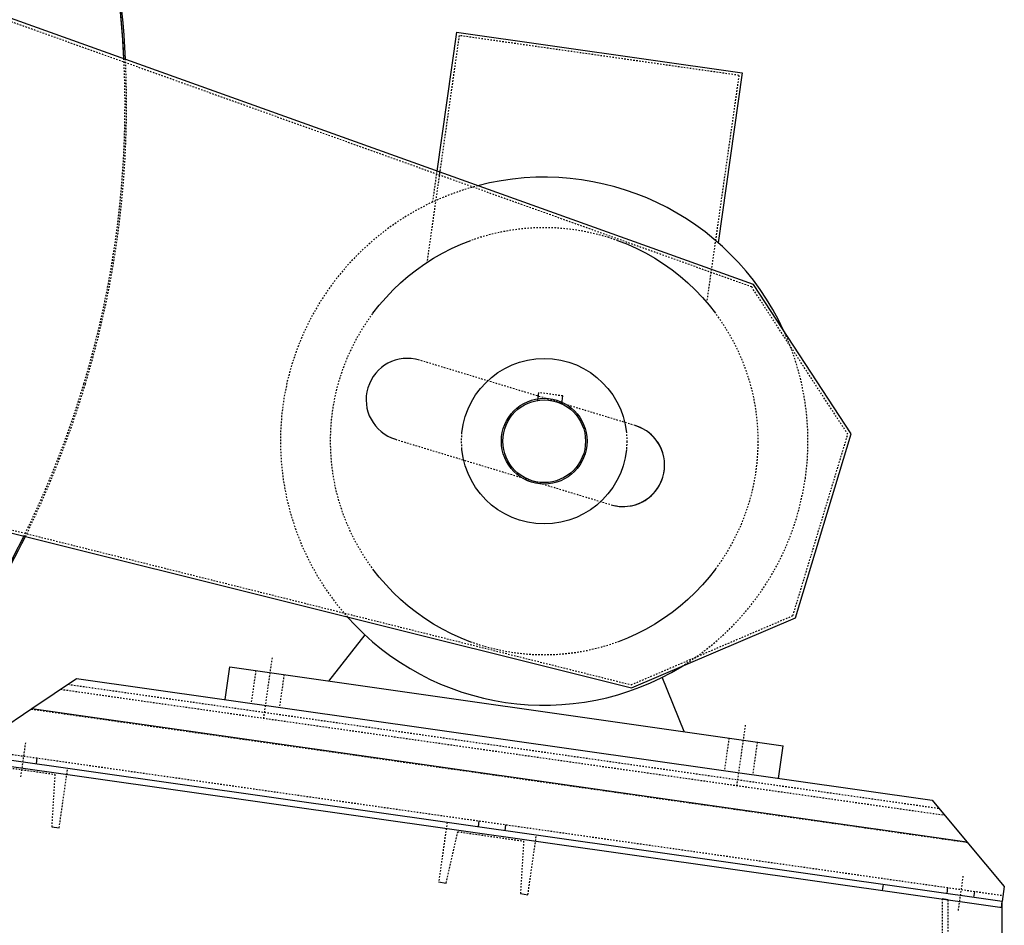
# Model space of a CAD drawing. Header units: centimetres. Extents: x 657501712 to 657529232, y 555122765 to 555182979.
# Tile 30 of 77: x 657503128 to 657503193, y 555124382 to 555124442. Entities that reach past the tile are written whole.
import ezdxf

# ---------------------------------------------------------------- set-up
doc = ezdxf.new("R2010")
doc.units = ezdxf.units.CM
doc.header["$LTSCALE"] = 0.1
doc.linetypes.add('ZKZOK_PW_06_00_300$0$AM_DIN_F_W050', pattern=[6.25, 4.75, -1.5])
doc.linetypes.add('ZKZOK_PW_06_00_300$0$AM_DIN_G_W050', pattern=[13.75, 9.75, -1.5, 1, -1.5])
doc.layers.add('xrefs', color=7, linetype='Continuous')
for name, color, linetype, lineweight in [('ZKZOK_PW_06_00_300$0$AM_7', 4, 'ZKZOK_PW_06_00_300$0$AM_DIN_G_W050', 25), ('ZKZOK_PW_06_00_300$0$AM_HID', 7, 'ZKZOK_PW_06_00_300$0$AM_DIN_F_W050', 25), ('ZKZOK_PW_06_00_300$0$AM_VIS', 7, 'Continuous', 25)]:
    doc.layers.add(name, color=color, linetype=linetype, lineweight=lineweight)

# ---------------------------------------------------------------- blocks, each defined once
blk = doc.blocks.new('ZKZOK_PW_06_00_300$0$A$C1CB93CB6')
at = {"layer": 'ZKZOK_PW_06_00_300$0$AM_7', "color": 254}
for p, q in [((1321.228970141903, 542.0180838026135), (1315.314750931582, 500.4365733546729)), ((1636.060406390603, 497.2389954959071), (1630.146187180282, 455.6574850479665)), ((1154.148193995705, 462.7557475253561), (1157.527747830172, 486.5166106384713)), ((1777.870850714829, 374.0424593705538), (1781.250404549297, 397.803322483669))]:
    blk.add_line(p, q, dxfattribs=at)
at = {"layer": 'ZKZOK_PW_06_00_300$0$AM_HID', "color": 254}
for p, q in [((1640.33673976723, 788.5069538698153), (655.125174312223, 1141.026293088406)), ((1445.709203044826, 955.6104817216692), (1424.254638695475, 804.7683908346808)), ((1631.835964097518, 929.1373100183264), (1445.709203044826, 955.6104817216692)), ((1631.835964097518, 929.1373100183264), (1610.381399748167, 778.295219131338)), ((1430.88327207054, 865.5758406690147), (1427.946022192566, 844.9247146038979)), ((1704.304851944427, 690.5482985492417), (1640.33673976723, 788.5069538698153)), ((545.0116732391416, 777.574245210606), (1560.211580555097, 524.0375389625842)), ((1562.873843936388, 696.3376432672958), (1419.317609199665, 739.8302572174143)), ((1498.086204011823, 713.1295833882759), (1498.816941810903, 718.2672322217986)), ((1514.657517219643, 716.0141963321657), (1498.816941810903, 718.2672322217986)), ((1513.926779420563, 710.8765474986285), (1514.657517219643, 716.0141963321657)), ((1667.789969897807, 570.0234897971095), (1704.304851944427, 690.5482985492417)), ((1403.370317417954, 687.1929711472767), (1546.926552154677, 643.7003571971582)), ((1560.211580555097, 524.0375389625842), (1667.789969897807, 570.0234897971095)), ((1310.415481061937, 533.4554642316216), (1307.317556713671, 511.6746730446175)), ((1329.226164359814, 530.7799841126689), (1326.128240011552, 508.9991929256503)), ((1185.486410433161, 524.3224942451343), (1764.941676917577, 441.9054432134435)), ((1185.488939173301, 524.3241948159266), (1764.939722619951, 441.9077814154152)), ((1180.605259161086, 521.0399334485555), (1768.713999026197, 437.3920820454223)), ((1161.043245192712, 507.884532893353), (1783.832198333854, 419.3040472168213)), ((1625.246917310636, 488.6763759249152), (1622.148992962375, 466.8955847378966)), ((1644.057600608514, 486.0008958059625), (1640.959676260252, 464.2201046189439)), ((1128.398593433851, 480.559063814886), (1807.563264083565, 383.9601500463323)), ((1164.466665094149, 471.3887744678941), (1165.029924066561, 475.3489183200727)), ((1132.9041768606, 470.7141784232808), (1176.768720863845, 464.4752389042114)), ((1179.624830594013, 428.8302263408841), (1185.257420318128, 468.4316648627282)), ((1176.768720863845, 464.4752389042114), (1174.635049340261, 429.5399326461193)), ((1437.716590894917, 432.523905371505), (1432.084001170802, 392.9224668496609)), ((1458.50734611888, 429.5667957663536), (1459.070605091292, 433.5269396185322)), ((1174.635049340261, 429.5399326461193), (1179.624830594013, 428.8302263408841)), ((1437.073782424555, 392.2127605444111), (1444.765505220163, 426.3575343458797)), ((1444.765505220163, 426.3575343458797), (1488.630049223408, 420.1185948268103)), ((1476.327993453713, 427.032130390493), (1476.891252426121, 430.9922742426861)), ((1488.630049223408, 420.1185948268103), (1486.496377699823, 385.1832885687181)), ((1491.486158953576, 384.473582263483), (1497.118748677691, 424.0750207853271)), ((1432.084001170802, 392.9224668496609), (1437.073782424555, 392.2127605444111)), ((1727.797128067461, 391.2651856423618), (1727.233869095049, 387.3050417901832)), ((1770.368674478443, 385.2101516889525), (1770.931933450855, 389.1702955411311)), ((1788.189321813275, 382.6754863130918), (1788.752580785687, 386.635630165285)), ((1486.496377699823, 385.1832885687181), (1491.486158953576, 384.473582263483)), ((1767.00000511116, 381.7291402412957), (1767.00000511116, 250.0000061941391)), ((1771.00000511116, 381.1602124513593), (1767.00000511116, 381.7291402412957)), ((1771.00000511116, 254.0000061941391), (1771.00000511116, 381.1602124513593)), ((1806.436746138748, 376.0398623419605), (1807.00000511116, 380.0000061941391))]:
    blk.add_line(p, q, dxfattribs=at)
for radius in [142.155, 55.00000000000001, 28.5, 27.49999999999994]:
    blk.add_circle((1502.301565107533, 685.954581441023), radius, dxfattribs=at)
for centre, radius, start, end in [((583.2472088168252, 909.3608745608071), 640.2109695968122, 343.1852976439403, 2.74832129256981), ((583.2472088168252, 909.3608745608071), 640.2109695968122, 343.1852976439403, 2.74832129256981), ((583.2472088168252, 909.3608745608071), 641.2109695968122, 343.1852976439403, 2.711430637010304), ((1502.301565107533, 685.954581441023), 175.5, 104.5656317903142, 221.7243520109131), ((1502.301565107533, 685.954581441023), 175.5, 351.9050053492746, 24.8114521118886), ((1411.343963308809, 713.5116141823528), 27.5, 73.14499190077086, 253.1449919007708), ((560.1486583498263, 916.3412060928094), 664.341200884, 333.7858734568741, 343.1852976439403), ((560.1486583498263, 916.3412060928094), 664.341200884, 333.7858734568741, 343.1852976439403), ((560.1486583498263, 916.3412060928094), 665.341200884, 333.8044787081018, 343.1852976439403), ((1554.900198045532, 670.0190002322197), 27.5, 253.1449919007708, 73.14499190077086), ((1502.301565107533, 685.954581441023), 175.5, 301.47853168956, 351.9050053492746)]:
    blk.add_arc(centre, radius, start, end, dxfattribs=at)
at = {"layer": 'ZKZOK_PW_06_00_300$0$AM_VIS', "color": 254}
for p, q in [((1641.643657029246, 790.1634985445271), (655.4527953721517, 1143.033240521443)), ((1444.010760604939, 957.8721831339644), (1430.88327207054, 865.5758406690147)), ((1444.010760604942, 957.8721831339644), (1634.097665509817, 930.8357524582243)), ((1634.097665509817, 930.8357524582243), (1618.032927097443, 817.8882839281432)), ((1706.489347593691, 690.8609486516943), (1641.643657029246, 790.1634985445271)), ((544.1703716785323, 775.7229253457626), (1560.379383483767, 521.9342046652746)), ((1669.433640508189, 568.5510366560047), (1706.489347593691, 690.8609486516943)), ((1560.379383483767, 521.9342046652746), (1669.433640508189, 568.5510366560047)), ((1359.12693936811, 526.5271386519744), (1383.118623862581, 557.1303736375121)), ((1289.991927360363, 514.1389310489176), (1293.089851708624, 535.9197222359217)), ((1293.089851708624, 535.9197222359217), (1661.383229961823, 483.5366378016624)), ((1161.477103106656, 508.1763011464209), (1191.231214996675, 528.1858595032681)), ((1191.231214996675, 528.1858595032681), (1760.50189374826, 447.2173822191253)), ((1595.34614230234, 492.9292213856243), (1580.838805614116, 529.0082471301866)), ((892.7169655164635, 506.0000061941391), (1807.00000511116, 375.9597489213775)), ((1807.00000511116, 380.0000061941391), (893.0000051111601, 510.0000061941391)), ((1129.243481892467, 486.4992795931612), (1161.477103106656, 508.1763011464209)), ((1161.477103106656, 508.1763011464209), (1783.49689796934, 419.7052143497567)), ((1658.285305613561, 461.7558466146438), (1661.383229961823, 483.5366378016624)), ((1760.50189374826, 447.2173822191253), (1783.49689796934, 419.7052143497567)), ((1783.49689796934, 419.7052143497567), (1808.408152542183, 389.9003658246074)), ((1808.408152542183, 389.9003658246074), (1807.000005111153, 380.0000061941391)), ((1807.00000511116, 375.9597489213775), (1807.00000511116, 380.0000061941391)), ((1807.00000511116, 254.0000061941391), (1807.00000511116, 375.9597489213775))]:
    blk.add_line(p, q, dxfattribs=at)
for centre, radius, start, end in [((583.2472088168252, 909.3608745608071), 640.2109695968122, 2.74832129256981, 17.62077839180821), ((583.2472088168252, 909.3608745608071), 640.2109695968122, 2.74832129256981, 14.33691842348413), ((583.2472088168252, 909.3608745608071), 641.2109695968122, 2.711430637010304, 14.33691842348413), ((1502.301565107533, 685.954581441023), 175.5, 24.8114521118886, 104.5656317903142), ((560.1486583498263, 916.3412060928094), 664.341200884, 319.5611468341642, 333.7858734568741), ((560.1486583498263, 916.3412060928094), 664.341200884, 319.5611468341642, 333.7858734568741), ((560.1486583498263, 916.3412060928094), 665.341200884, 319.6156622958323, 333.8044787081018), ((1502.301565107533, 685.954581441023), 175.5, 221.7243520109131, 301.47853168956)]:
    blk.add_arc(centre, radius, start, end, dxfattribs=at)
blk = doc.blocks.new('wer')
at = {"layer": 'ZKZOK_PW_06_00_300$0$AM_7', "color": 251}
for p, q in [((-45878.6517868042, 6031.888314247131), (-45884.56600570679, 5990.306802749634)), ((-45878.6517868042, 6031.888314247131), (-45884.56600570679, 5990.306802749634)), ((-45878.65178489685, 6031.888314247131), (-45884.56600570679, 5990.306802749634)), ((-45878.65178489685, 6031.888314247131), (-45884.56600570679, 5990.306802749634)), ((-45563.82035064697, 5987.109225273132), (-45569.73456954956, 5945.527715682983)), ((-45563.82035064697, 5987.109225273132), (-45569.73456954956, 5945.527715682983)), ((-45563.82035064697, 5987.109225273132), (-45569.73456954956, 5945.527716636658)), ((-45563.82035064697, 5987.109225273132), (-45569.73456954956, 5945.527716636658)), ((-46045.73256206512, 5952.625977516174), (-46042.35300827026, 5976.386839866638)), ((-46045.73256206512, 5952.625977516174), (-46042.35300827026, 5976.386839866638)), ((-46045.73256111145, 5952.625977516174), (-46042.35300731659, 5976.386839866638)), ((-46045.73256111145, 5952.625977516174), (-46042.35300731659, 5976.386839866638)), ((-45422.00990581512, 5863.912689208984), (-45418.63035202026, 5887.673551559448)), ((-45422.00990581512, 5863.912689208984), (-45418.63035202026, 5887.673551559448)), ((-45422.00990486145, 5863.912689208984), (-45418.63035106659, 5887.673551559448)), ((-45422.00990486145, 5863.912689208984), (-45418.63035106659, 5887.673551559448))]:
    blk.add_line(p, q, dxfattribs=at)
at = {"layer": 'ZKZOK_PW_06_00_300$0$AM_HID', "color": 251}
for p, q in [((-45559.54401683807, 6278.37718296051), (-46544.75558280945, 6630.896522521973)), ((-45559.54401683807, 6278.37718296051), (-46544.75558280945, 6630.896522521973)), ((-45559.5440158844, 6278.37718296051), (-46544.75558280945, 6630.896522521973)), ((-45559.5440158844, 6278.37718296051), (-46544.75558280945, 6630.896522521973)), ((-45754.17155265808, 6445.480710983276), (-45775.6261177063, 6294.638620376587)), ((-45754.17155265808, 6445.480710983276), (-45775.6261177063, 6294.638620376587)), ((-45754.17155265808, 6445.480710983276), (-45775.62611579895, 6294.638620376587)), ((-45754.17155265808, 6445.480710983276), (-45775.62611579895, 6294.638620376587)), ((-45568.04479217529, 6419.007539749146), (-45754.17155265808, 6445.480710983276)), ((-45568.04479217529, 6419.007539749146), (-45754.17155265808, 6445.480710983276)), ((-45568.04479217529, 6419.007539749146), (-45754.17155265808, 6445.480710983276)), ((-45568.04479217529, 6419.007539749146), (-45754.17155265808, 6445.480710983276)), ((-45568.04479217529, 6419.007539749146), (-45589.49935626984, 6268.165448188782)), ((-45568.04479217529, 6419.007539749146), (-45589.49935626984, 6268.165448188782)), ((-45568.04479217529, 6419.007539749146), (-45589.49935531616, 6268.165448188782)), ((-45568.04479217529, 6419.007539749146), (-45589.49935531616, 6268.165448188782)), ((-45768.99748420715, 6355.446070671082), (-45771.93473434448, 6334.794942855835)), ((-45768.99748420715, 6355.446070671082), (-45771.93473434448, 6334.794942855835)), ((-45768.99748420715, 6355.446070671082), (-45771.93473434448, 6334.794943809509)), ((-45768.99748420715, 6355.446070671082), (-45771.93473434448, 6334.794943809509)), ((-45495.57590484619, 6180.418529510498), (-45559.54401683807, 6278.37718296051)), ((-45495.57590484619, 6180.418529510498), (-45559.54401683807, 6278.37718296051)), ((-45495.57590484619, 6180.418530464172), (-45559.5440158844, 6278.37718296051)), ((-45495.57590484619, 6180.418530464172), (-45559.5440158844, 6278.37718296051)), ((-46654.86908531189, 6267.444474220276), (-45639.66917610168, 6013.907768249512)), ((-46654.86908531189, 6267.444474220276), (-45639.66917610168, 6013.907768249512)), ((-46654.86908531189, 6267.444474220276), (-45639.66917610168, 6013.907768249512)), ((-46654.86908531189, 6267.444474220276), (-45639.66917610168, 6013.907768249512)), ((-45637.00691223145, 6186.207872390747), (-45780.56314659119, 6229.700486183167)), ((-45637.00691223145, 6186.207872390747), (-45780.56314659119, 6229.700486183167)), ((-45637.00691223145, 6186.207872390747), (-45780.56314659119, 6229.700486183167)), ((-45637.00691223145, 6186.207872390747), (-45780.56314659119, 6229.700486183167)), ((-45701.79455375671, 6202.999813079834), (-45701.06381416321, 6208.137461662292)), ((-45701.79455375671, 6202.999813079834), (-45701.06381416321, 6208.137461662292)), ((-45701.79455375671, 6202.999813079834), (-45701.06381416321, 6208.137461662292)), ((-45701.79455375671, 6202.999813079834), (-45701.06381416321, 6208.137461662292)), ((-45685.22323989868, 6205.884425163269), (-45701.06381416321, 6208.137461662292)), ((-45685.22323989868, 6205.884425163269), (-45701.06381416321, 6208.137461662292)), ((-45685.22323989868, 6205.884427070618), (-45701.06381416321, 6208.137461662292)), ((-45685.22323989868, 6205.884427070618), (-45701.06381416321, 6208.137461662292)), ((-45685.95397663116, 6200.746776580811), (-45685.22323989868, 6205.884425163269)), ((-45685.95397663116, 6200.746776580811), (-45685.22323989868, 6205.884425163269)), ((-45685.95397567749, 6200.746776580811), (-45685.22323989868, 6205.884427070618)), ((-45685.95397567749, 6200.746776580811), (-45685.22323989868, 6205.884427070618)), ((-45532.0907869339, 6059.893719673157), (-45495.57590484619, 6180.418529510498)), ((-45532.0907869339, 6059.893719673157), (-45495.57590484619, 6180.418529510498)), ((-45532.0907869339, 6059.893719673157), (-45495.57590484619, 6180.418530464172)), ((-45532.0907869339, 6059.893719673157), (-45495.57590484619, 6180.418530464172)), ((-45796.51043891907, 6177.063199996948), (-45652.95420455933, 6133.570587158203)), ((-45796.51043891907, 6177.063199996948), (-45652.95420455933, 6133.570587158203)), ((-45796.51043796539, 6177.063199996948), (-45652.95420360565, 6133.570587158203)), ((-45796.51043796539, 6177.063199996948), (-45652.95420360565, 6133.570587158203)), ((-45639.66917610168, 6013.907768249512), (-45532.0907869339, 6059.893719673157)), ((-45639.66917610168, 6013.907768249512), (-45532.0907869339, 6059.893719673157)), ((-45639.66917610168, 6013.907768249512), (-45532.0907869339, 6059.893719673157)), ((-45639.66917610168, 6013.907768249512), (-45532.0907869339, 6059.893719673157)), ((-45889.46527481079, 6023.325693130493), (-45892.56319999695, 6001.544901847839)), ((-45889.46527481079, 6023.325693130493), (-45892.56319999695, 6001.544901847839)), ((-45889.46527481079, 6023.325693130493), (-45892.56319904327, 6001.544903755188)), ((-45889.46527481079, 6023.325693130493), (-45892.56319904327, 6001.544903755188)), ((-45870.65459156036, 6020.650214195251), (-45873.7525177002, 5998.869421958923)), ((-45870.65459156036, 6020.650214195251), (-45873.7525177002, 5998.869421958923)), ((-45870.65459060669, 6020.650214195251), (-45873.7525177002, 5998.869421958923)), ((-45870.65459060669, 6020.650214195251), (-45873.7525177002, 5998.869421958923)), ((-46014.39434623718, 6014.192724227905), (-45434.93907928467, 5931.775673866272)), ((-46014.39434623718, 6014.192724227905), (-45434.93907928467, 5931.775673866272)), ((-46014.39434432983, 6014.192724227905), (-45434.93907833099, 5931.775673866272)), ((-46014.39434432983, 6014.192724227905), (-45434.93907833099, 5931.775673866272)), ((-46014.3918170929, 6014.194423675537), (-45434.94103431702, 5931.778011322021)), ((-46014.3918170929, 6014.194423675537), (-45434.94103431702, 5931.778011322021)), ((-46014.3918170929, 6014.194423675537), (-45434.94103431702, 5931.778011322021)), ((-46014.3918170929, 6014.194423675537), (-45434.94103431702, 5931.778011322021)), ((-46019.27549648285, 6010.91016292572), (-45431.16675758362, 5927.262311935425)), ((-46019.27549648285, 6010.91016292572), (-45431.16675758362, 5927.262311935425)), ((-46019.27549552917, 6010.91016292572), (-45431.16675662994, 5927.262311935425)), ((-46019.27549552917, 6010.91016292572), (-45431.16675662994, 5927.262311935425)), ((-46038.8375120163, 5997.754761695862), (-45416.04855728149, 5909.174277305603)), ((-46038.8375120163, 5997.754761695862), (-45416.04855728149, 5909.174277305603)), ((-46038.8375120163, 5997.754761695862), (-45416.04855537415, 5909.174277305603)), ((-46038.8375120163, 5997.754761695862), (-45416.04855537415, 5909.174277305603)), ((-45574.63383960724, 5978.546605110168), (-45577.73176383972, 5956.765814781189)), ((-45574.63383960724, 5978.546605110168), (-45577.73176383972, 5956.765814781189)), ((-45574.63383960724, 5978.546605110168), (-45577.73176193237, 5956.765814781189)), ((-45574.63383960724, 5978.546605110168), (-45577.73176193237, 5956.765814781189)), ((-45555.82315444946, 5975.871126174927), (-45558.92107963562, 5954.090334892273)), ((-45555.82315444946, 5975.871126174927), (-45558.92107963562, 5954.090334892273)), ((-45555.82315444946, 5975.871125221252), (-45558.92107963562, 5954.090334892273)), ((-45555.82315444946, 5975.871125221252), (-45558.92107963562, 5954.090334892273)), ((-46071.48216247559, 5970.429293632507), (-45392.31749248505, 5873.83037853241)), ((-46071.48216247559, 5970.429293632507), (-45392.31749248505, 5873.83037853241)), ((-46071.48216152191, 5970.429293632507), (-45392.31749153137, 5873.83037853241)), ((-46071.48216152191, 5970.429293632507), (-45392.31749153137, 5873.83037853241)), ((-46035.41409111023, 5961.259004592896), (-46034.85083198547, 5965.21914768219)), ((-46035.41409111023, 5961.259004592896), (-46034.85083198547, 5965.21914768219)), ((-46035.41409111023, 5961.259004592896), (-46034.85083198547, 5965.21914768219)), ((-46035.41409111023, 5961.259004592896), (-46034.85083198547, 5965.21914768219)), ((-46066.97657966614, 5960.584407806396), (-46023.11203575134, 5954.345467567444)), ((-46066.97657966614, 5960.584407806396), (-46023.11203575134, 5954.345467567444)), ((-46066.97657871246, 5960.584407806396), (-46023.11203575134, 5954.345467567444)), ((-46066.97657871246, 5960.584407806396), (-46023.11203575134, 5954.345467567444)), ((-46020.25592517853, 5918.700456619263), (-46014.62333583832, 5958.301894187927)), ((-46020.25592517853, 5918.700456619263), (-46014.62333583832, 5958.301894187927)), ((-46020.25592422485, 5918.700457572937), (-46014.62333488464, 5958.301896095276)), ((-46020.25592422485, 5918.700457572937), (-46014.62333488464, 5958.301896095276)), ((-46023.11203575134, 5954.345467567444), (-46025.2457075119, 5919.410161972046)), ((-46023.11203575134, 5954.345467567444), (-46025.2457075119, 5919.410161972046)), ((-46023.11203575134, 5954.345467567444), (-46025.2457075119, 5919.410161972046)), ((-46023.11203575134, 5954.345467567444), (-46025.2457075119, 5919.410161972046)), ((-45762.16416549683, 5922.394134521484), (-45767.79675483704, 5882.79269695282)), ((-45762.16416549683, 5922.394134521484), (-45767.79675483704, 5882.79269695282)), ((-45762.16416358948, 5922.394134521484), (-45767.79675483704, 5882.79269695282)), ((-45762.16416358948, 5922.394134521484), (-45767.79675483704, 5882.79269695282)), ((-45741.37341117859, 5919.437026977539), (-45740.81015014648, 5923.397171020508)), ((-45741.37341117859, 5919.437026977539), (-45740.81015014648, 5923.397171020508)), ((-45741.37341117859, 5919.437026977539), (-45740.81015205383, 5923.397170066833)), ((-45741.37341117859, 5919.437026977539), (-45740.81015205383, 5923.397170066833)), ((-46025.2457075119, 5919.410161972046), (-46020.25592517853, 5918.700456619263)), ((-46025.2457075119, 5919.410161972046), (-46020.25592517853, 5918.700456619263)), ((-46025.2457075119, 5919.410161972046), (-46020.25592422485, 5918.700457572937)), ((-46025.2457075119, 5919.410161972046), (-46020.25592422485, 5918.700457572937)), ((-45762.80697441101, 5882.082988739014), (-45755.11525154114, 5916.227765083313)), ((-45762.80697441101, 5882.082988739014), (-45755.11525154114, 5916.227765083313)), ((-45762.80697250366, 5882.082989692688), (-45755.11525154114, 5916.227766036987)), ((-45762.80697250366, 5882.082989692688), (-45755.11525154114, 5916.227766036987)), ((-45755.11525154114, 5916.227766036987), (-45711.25070571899, 5909.98882484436)), ((-45755.11525154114, 5916.227766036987), (-45711.25070571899, 5909.98882484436)), ((-45755.11525154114, 5916.227765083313), (-45711.25070762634, 5909.98882484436)), ((-45755.11525154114, 5916.227765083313), (-45711.25070762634, 5909.98882484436)), ((-45723.55276298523, 5916.902359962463), (-45722.98950386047, 5920.862504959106)), ((-45723.55276298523, 5916.902359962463), (-45722.98950386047, 5920.862504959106)), ((-45723.55276107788, 5916.902359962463), (-45722.98950195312, 5920.862504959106)), ((-45723.55276107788, 5916.902359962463), (-45722.98950195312, 5920.862504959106)), ((-45711.25070762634, 5909.98882484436), (-45713.38437843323, 5875.053517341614)), ((-45711.25070762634, 5909.98882484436), (-45713.38437843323, 5875.053517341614)), ((-45711.25070571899, 5909.98882484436), (-45713.38437747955, 5875.053517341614)), ((-45711.25070571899, 5909.98882484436), (-45713.38437747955, 5875.053517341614)), ((-45708.39459705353, 5874.343811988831), (-45702.76200866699, 5913.945250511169)), ((-45708.39459705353, 5874.343811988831), (-45702.76200866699, 5913.945250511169)), ((-45708.39459609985, 5874.343811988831), (-45702.76200675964, 5913.945250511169)), ((-45708.39459609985, 5874.343811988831), (-45702.76200675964, 5913.945250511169)), ((-45767.79675483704, 5882.79269695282), (-45762.80697441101, 5882.082988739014)), ((-45767.79675483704, 5882.79269695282), (-45762.80697441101, 5882.082988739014)), ((-45767.79675483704, 5882.79269695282), (-45762.80697250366, 5882.082989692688)), ((-45767.79675483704, 5882.79269695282), (-45762.80697250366, 5882.082989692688)), ((-45472.08362770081, 5881.135416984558), (-45472.64688777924, 5877.175271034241)), ((-45472.08362770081, 5881.135416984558), (-45472.64688777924, 5877.175271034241)), ((-45472.08362865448, 5881.135416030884), (-45472.64688777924, 5877.175271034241)), ((-45472.08362865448, 5881.135416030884), (-45472.64688777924, 5877.175271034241)), ((-45429.51208114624, 5875.080382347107), (-45428.94882392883, 5879.040524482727)), ((-45429.51208114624, 5875.080382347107), (-45428.94882392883, 5879.040524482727)), ((-45429.51208114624, 5875.080382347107), (-45428.94882392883, 5879.040524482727)), ((-45429.51208114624, 5875.080382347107), (-45428.94882392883, 5879.040524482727)), ((-45411.69143486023, 5872.545715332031), (-45411.12817668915, 5876.505860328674)), ((-45411.69143486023, 5872.545715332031), (-45411.12817668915, 5876.505860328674)), ((-45411.69143390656, 5872.545715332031), (-45411.12817668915, 5876.505860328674)), ((-45411.69143390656, 5872.545715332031), (-45411.12817668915, 5876.505860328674)), ((-45713.38437843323, 5875.053517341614), (-45708.39459705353, 5874.343811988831)), ((-45713.38437843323, 5875.053517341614), (-45708.39459705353, 5874.343811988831)), ((-45713.38437747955, 5875.053517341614), (-45708.39459609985, 5874.343811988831)), ((-45713.38437747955, 5875.053517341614), (-45708.39459609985, 5874.343811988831)), ((-45432.88075065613, 5871.599370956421), (-45432.8807516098, 5739.870235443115)), ((-45432.88075065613, 5871.599370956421), (-45432.8807516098, 5739.870235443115)), ((-45428.88075065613, 5871.030442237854), (-45432.88075065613, 5871.599370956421)), ((-45428.88075065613, 5871.030442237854), (-45432.88075065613, 5871.599370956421)), ((-45432.88075065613, 5871.599370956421), (-45432.88075065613, 5739.87023639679)), ((-45428.88074874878, 5871.030444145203), (-45432.88075065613, 5871.599370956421)), ((-45432.88075065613, 5871.599370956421), (-45432.88075065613, 5739.87023639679)), ((-45428.88074874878, 5871.030444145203), (-45432.88075065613, 5871.599370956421)), ((-45428.8807516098, 5743.870235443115), (-45428.88075065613, 5871.030442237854)), ((-45428.8807516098, 5743.870235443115), (-45428.88075065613, 5871.030442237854)), ((-45428.88075065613, 5743.870235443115), (-45428.88074874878, 5871.030444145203)), ((-45428.88075065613, 5743.870235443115), (-45428.88074874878, 5871.030444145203)), ((-45393.44401073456, 5865.910091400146), (-45392.8807516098, 5869.870235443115)), ((-45393.44401073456, 5865.910091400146), (-45392.8807516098, 5869.870235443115)), ((-45393.44400978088, 5865.910091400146), (-45392.88075065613, 5869.870235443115)), ((-45393.44400978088, 5865.910091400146), (-45392.88075065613, 5869.870235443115))]:
    blk.add_line(p, q, dxfattribs=at)
for centre, radius in [((-45697.57919120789, 6175.82481098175), 142.155), ((-45697.57919120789, 6175.82481098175), 142.155), ((-45697.57919025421, 6175.82481098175), 142.155), ((-45697.57919025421, 6175.82481098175), 142.155), ((-45697.57919120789, 6175.82481098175), 55.00000000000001), ((-45697.57919120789, 6175.82481098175), 55.00000000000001), ((-45697.57919025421, 6175.82481098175), 55.00000000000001), ((-45697.57919025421, 6175.82481098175), 55.00000000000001), ((-45697.57919120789, 6175.82481098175), 28.50000000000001), ((-45697.57919120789, 6175.82481098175), 28.50000000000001), ((-45697.57919025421, 6175.82481098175), 28.50000000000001), ((-45697.57919025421, 6175.82481098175), 28.50000000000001), ((-45697.57919120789, 6175.82481098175), 27.49999999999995), ((-45697.57919120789, 6175.82481098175), 27.49999999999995), ((-45697.57919025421, 6175.82481098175), 27.49999999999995), ((-45697.57919025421, 6175.82481098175), 27.49999999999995)]:
    blk.add_circle(centre, radius, dxfattribs=at)
for centre, radius, start, end in [((-46616.63354682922, 6399.231104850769), 640.2109695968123, 343.1853424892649, 2.748292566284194), ((-46616.63354682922, 6399.231104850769), 640.2109695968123, 343.1853424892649, 2.748292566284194), ((-46616.63354682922, 6399.231104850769), 640.2109695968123, 343.1853424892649, 2.748292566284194), ((-46616.63354682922, 6399.231104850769), 640.2109695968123, 343.1853424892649, 2.748292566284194), ((-46616.63354587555, 6399.231104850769), 640.2109695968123, 343.1853424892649, 2.748292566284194), ((-46616.63354587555, 6399.231104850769), 640.2109695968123, 343.1853424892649, 2.748292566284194), ((-46616.63354587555, 6399.231104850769), 640.2109695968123, 343.1853424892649, 2.748292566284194), ((-46616.63354587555, 6399.231104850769), 640.2109695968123, 343.1853424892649, 2.748292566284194), ((-46616.63354682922, 6399.231104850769), 641.2109695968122, 343.1853424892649, 2.711433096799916), ((-46616.63354682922, 6399.231104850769), 641.2109695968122, 343.1853424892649, 2.711433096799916), ((-46616.63354587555, 6399.231104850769), 641.2109695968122, 343.1853424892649, 2.711433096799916), ((-46616.63354587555, 6399.231104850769), 641.2109695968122, 343.1853424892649, 2.711433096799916), ((-45697.57919120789, 6175.82481098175), 175.5, 104.5656226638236, 221.7243738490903), ((-45697.57919120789, 6175.82481098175), 175.5, 104.5656226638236, 221.7243738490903), ((-45697.57919025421, 6175.82481098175), 175.5, 104.5656226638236, 221.7243738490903), ((-45697.57919025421, 6175.82481098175), 175.5, 104.5656226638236, 221.7243738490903), ((-45697.57919120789, 6175.82481098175), 175.5, 351.9049973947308, 24.81143195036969), ((-45697.57919120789, 6175.82481098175), 175.5, 351.9049973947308, 24.81143195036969), ((-45697.57919025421, 6175.82481098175), 175.5, 351.9049973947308, 24.81143195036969), ((-45697.57919025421, 6175.82481098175), 175.5, 351.9049973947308, 24.81143195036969), ((-45788.5367937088, 6203.381844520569), 27.5, 73.1450213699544, 253.1450213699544), ((-45788.5367937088, 6203.381844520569), 27.5, 73.1450213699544, 253.1450213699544), ((-45788.5367937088, 6203.381845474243), 27.5, 73.1450213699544, 253.1450213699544), ((-45788.5367937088, 6203.381845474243), 27.5, 73.1450213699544, 253.1450213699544), ((-46639.73209762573, 6406.211435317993), 664.341200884, 333.7858312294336, 343.1853424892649), ((-46639.73209762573, 6406.211435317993), 664.341200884, 333.7858312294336, 343.1853424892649), ((-46639.73209762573, 6406.211435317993), 664.341200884, 333.7858312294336, 343.1853424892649), ((-46639.73209762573, 6406.211435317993), 664.341200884, 333.7858312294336, 343.1853424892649), ((-46639.73209667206, 6406.211435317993), 664.341200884, 333.7858312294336, 343.1853424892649), ((-46639.73209667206, 6406.211435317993), 664.341200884, 333.7858312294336, 343.1853424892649), ((-46639.73209667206, 6406.211435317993), 664.341200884, 333.7858312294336, 343.1853424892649), ((-46639.73209667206, 6406.211435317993), 664.341200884, 333.7858312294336, 343.1853424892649), ((-46639.73209762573, 6406.211435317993), 665.341200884, 333.8044912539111, 343.1853424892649), ((-46639.73209762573, 6406.211435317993), 665.341200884, 333.8044912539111, 343.1853424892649), ((-46639.73209667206, 6406.211435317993), 665.341200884, 333.8044912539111, 343.1853424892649), ((-46639.73209667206, 6406.211435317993), 665.341200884, 333.8044912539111, 343.1853424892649), ((-45644.98056030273, 6159.889231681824), 27.5, 253.1450213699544, 73.1450213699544), ((-45644.98056030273, 6159.889231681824), 27.5, 253.1450213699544, 73.1450213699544), ((-45644.98056030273, 6159.889230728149), 27.5, 253.1450213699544, 73.1450213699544), ((-45644.98056030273, 6159.889230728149), 27.5, 253.1450213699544, 73.1450213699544), ((-45697.57919120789, 6175.82481098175), 175.5, 301.4785805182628, 351.9049973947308), ((-45697.57919120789, 6175.82481098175), 175.5, 301.4785805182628, 351.9049973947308), ((-45697.57919025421, 6175.82481098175), 175.5, 301.4785805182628, 351.9049973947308), ((-45697.57919025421, 6175.82481098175), 175.5, 301.4785805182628, 351.9049973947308)]:
    blk.add_arc(centre, radius, start, end, dxfattribs=at)
at = {"layer": 'ZKZOK_PW_06_00_300$0$AM_VIS', "color": 251}
for p, q in [((-45558.2371006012, 6280.033728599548), (-46544.42796134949, 6632.903470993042)), ((-45558.2371006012, 6280.033728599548), (-46544.42796134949, 6632.903470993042)), ((-45558.23709869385, 6280.033728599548), (-46544.42796039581, 6632.903471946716)), ((-45558.23709869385, 6280.033728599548), (-46544.42796039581, 6632.903471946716)), ((-45755.86999607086, 6447.742413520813), (-45768.99748420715, 6355.446070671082)), ((-45755.86999607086, 6447.742413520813), (-45768.99748420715, 6355.446070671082)), ((-45755.86999511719, 6447.742413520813), (-45768.99748420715, 6355.446070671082)), ((-45755.86999511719, 6447.742413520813), (-45768.99748420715, 6355.446070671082)), ((-45755.86999607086, 6447.742413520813), (-45565.78309059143, 6420.705983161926)), ((-45755.86999607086, 6447.742413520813), (-45565.78309059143, 6420.705983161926)), ((-45755.86999511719, 6447.742413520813), (-45565.78309059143, 6420.705983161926)), ((-45755.86999511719, 6447.742413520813), (-45565.78309059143, 6420.705983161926)), ((-45565.78309059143, 6420.705983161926), (-45581.84782886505, 6307.758514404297)), ((-45565.78309059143, 6420.705983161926), (-45581.84782886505, 6307.758514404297)), ((-45565.78309059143, 6420.705983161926), (-45581.84782791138, 6307.758514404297)), ((-45565.78309059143, 6420.705983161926), (-45581.84782791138, 6307.758514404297)), ((-45493.39140892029, 6180.731178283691), (-45558.2371006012, 6280.033728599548)), ((-45493.39140892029, 6180.731178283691), (-45558.2371006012, 6280.033728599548)), ((-45493.39140796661, 6180.731178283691), (-45558.23709869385, 6280.033728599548)), ((-45493.39140796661, 6180.731178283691), (-45558.23709869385, 6280.033728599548)), ((-46655.7103843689, 6265.593155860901), (-45639.50137329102, 6011.804434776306)), ((-46655.7103843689, 6265.593155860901), (-45639.50137329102, 6011.804434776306)), ((-46655.7103843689, 6265.593155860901), (-45639.50137138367, 6011.804434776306)), ((-46655.7103843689, 6265.593155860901), (-45639.50137138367, 6011.804434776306)), ((-45530.44711685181, 6058.421265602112), (-45493.39140892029, 6180.731178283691)), ((-45530.44711685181, 6058.421265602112), (-45493.39140892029, 6180.731178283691)), ((-45530.44711685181, 6058.421265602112), (-45493.39140796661, 6180.731178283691)), ((-45530.44711685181, 6058.421265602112), (-45493.39140796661, 6180.731178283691)), ((-45639.50137329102, 6011.804434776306), (-45530.44711685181, 6058.421265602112)), ((-45639.50137329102, 6011.804434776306), (-45530.44711685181, 6058.421265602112)), ((-45639.50137138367, 6011.804434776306), (-45530.44711685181, 6058.421265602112)), ((-45639.50137138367, 6011.804434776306), (-45530.44711685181, 6058.421265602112)), ((-45840.75381851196, 6016.397368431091), (-45816.76213264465, 6047.000604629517)), ((-45840.75381851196, 6016.397368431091), (-45816.76213264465, 6047.000604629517)), ((-45840.75381851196, 6016.397368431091), (-45816.76213264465, 6047.000604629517)), ((-45840.75381851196, 6016.397368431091), (-45816.76213264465, 6047.000604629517)), ((-45909.88882827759, 6004.009160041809), (-45906.79090499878, 6025.789952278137)), ((-45909.88882827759, 6004.009160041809), (-45906.79090499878, 6025.789952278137)), ((-45909.88882732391, 6004.009160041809), (-45906.7909040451, 6025.789952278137)), ((-45909.88882732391, 6004.009160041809), (-45906.7909040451, 6025.789952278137)), ((-45906.79090499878, 6025.789952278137), (-45538.49752616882, 5973.406867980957)), ((-45906.79090499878, 6025.789952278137), (-45538.49752616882, 5973.406867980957)), ((-45906.7909040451, 6025.789952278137), (-45538.49752426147, 5973.406868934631)), ((-45906.7909040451, 6025.789952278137), (-45538.49752426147, 5973.406868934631)), ((-46038.40365314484, 5998.046530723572), (-46008.64954185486, 6018.056088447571)), ((-46038.40365314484, 5998.046530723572), (-46008.64954185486, 6018.056088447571)), ((-46038.40365219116, 5998.046530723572), (-46008.64954185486, 6018.056088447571)), ((-46038.40365219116, 5998.046530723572), (-46008.64954185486, 6018.056088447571)), ((-46008.64954185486, 6018.056088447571), (-45439.37886238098, 5937.0876121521)), ((-46008.64954185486, 6018.056088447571), (-45439.37886238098, 5937.0876121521)), ((-46008.64954185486, 6018.056088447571), (-45439.37886238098, 5937.0876121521)), ((-46008.64954185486, 6018.056088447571), (-45439.37886238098, 5937.0876121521)), ((-45604.53461456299, 5982.799450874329), (-45619.0419511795, 6018.878476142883)), ((-45604.53461456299, 5982.799450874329), (-45619.0419511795, 6018.878476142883)), ((-45604.53461456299, 5982.799450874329), (-45619.04195022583, 6018.878478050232)), ((-45604.53461456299, 5982.799450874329), (-45619.04195022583, 6018.878478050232)), ((-46307.16379070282, 5995.87023639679), (-45392.8807516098, 5865.829978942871)), ((-46307.16379070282, 5995.87023639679), (-45392.8807516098, 5865.829978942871)), ((-46307.16378974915, 5995.870237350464), (-45392.88075065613, 5865.829978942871)), ((-46307.16378974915, 5995.870237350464), (-45392.88075065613, 5865.829978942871)), ((-45392.88075065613, 5869.870235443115), (-46306.88075256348, 5999.87023639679)), ((-45392.88075065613, 5869.870235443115), (-46306.88075256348, 5999.87023639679)), ((-45392.8807516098, 5869.870235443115), (-46306.88075256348, 5999.870235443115)), ((-45392.8807516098, 5869.870235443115), (-46306.88075256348, 5999.870235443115)), ((-46070.63727378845, 5976.36950969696), (-46038.40365314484, 5998.046530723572)), ((-46070.63727378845, 5976.36950969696), (-46038.40365314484, 5998.046530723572)), ((-46070.63727378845, 5976.36950969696), (-46038.40365219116, 5998.046530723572)), ((-46070.63727378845, 5976.36950969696), (-46038.40365219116, 5998.046530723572)), ((-46038.40365314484, 5998.046530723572), (-45416.38385772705, 5909.575444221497)), ((-46038.40365314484, 5998.046530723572), (-45416.38385772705, 5909.575444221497)), ((-46038.40365219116, 5998.046530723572), (-45416.38385772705, 5909.575444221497)), ((-46038.40365219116, 5998.046530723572), (-45416.38385772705, 5909.575444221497)), ((-45541.59544944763, 5951.626076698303), (-45538.49752426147, 5973.406868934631)), ((-45541.59544944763, 5951.626076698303), (-45538.49752426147, 5973.406868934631)), ((-45541.59544944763, 5951.626076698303), (-45538.49752616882, 5973.406867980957)), ((-45541.59544944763, 5951.626076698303), (-45538.49752616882, 5973.406867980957)), ((-45439.37886238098, 5937.0876121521), (-45416.38385772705, 5909.575444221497)), ((-45439.37886238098, 5937.0876121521), (-45416.38385772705, 5909.575444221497)), ((-45439.37886238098, 5937.0876121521), (-45416.38385772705, 5909.575444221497)), ((-45439.37886238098, 5937.0876121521), (-45416.38385772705, 5909.575444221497)), ((-45416.38385772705, 5909.575444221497), (-45391.47260379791, 5879.770595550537)), ((-45416.38385772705, 5909.575444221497), (-45391.47260379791, 5879.770595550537)), ((-45416.38385772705, 5909.575444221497), (-45391.47260284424, 5879.770595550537)), ((-45416.38385772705, 5909.575444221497), (-45391.47260284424, 5879.770595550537)), ((-45391.47260379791, 5879.770595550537), (-45392.8807516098, 5869.870235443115)), ((-45391.47260379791, 5879.770595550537), (-45392.8807516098, 5869.870235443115)), ((-45391.47260284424, 5879.770595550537), (-45392.88075065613, 5869.870235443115)), ((-45391.47260284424, 5879.770595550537), (-45392.88075065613, 5869.870235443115)), ((-45392.8807516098, 5865.829978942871), (-45392.8807516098, 5869.870235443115)), ((-45392.8807516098, 5865.829978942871), (-45392.8807516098, 5869.870235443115)), ((-45392.88075065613, 5865.829978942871), (-45392.88075065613, 5869.870235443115)), ((-45392.88075065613, 5865.829978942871), (-45392.88075065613, 5869.870235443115)), ((-45392.88075065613, 5743.87023639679), (-45392.8807516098, 5865.829978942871)), ((-45392.88075065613, 5743.87023639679), (-45392.8807516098, 5865.829978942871)), ((-45392.88075065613, 5743.87023639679), (-45392.88075065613, 5865.829978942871)), ((-45392.88075065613, 5743.87023639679), (-45392.88075065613, 5865.829978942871))]:
    blk.add_line(p, q, dxfattribs=at)
for centre, radius, start, end in [((-46616.63354682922, 6399.231104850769), 640.2109695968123, 2.748292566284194, 17.62076872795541), ((-46616.63354682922, 6399.231104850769), 640.2109695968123, 2.748292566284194, 17.62076872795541), ((-46616.63354587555, 6399.231104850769), 640.2109695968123, 2.748292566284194, 17.62076872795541), ((-46616.63354587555, 6399.231104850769), 640.2109695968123, 2.748292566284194, 17.62076872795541), ((-46616.63354682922, 6399.231104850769), 640.2109695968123, 2.748292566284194, 14.33694703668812), ((-46616.63354682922, 6399.231104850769), 640.2109695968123, 2.748292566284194, 14.33694703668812), ((-46616.63354587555, 6399.231104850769), 640.2109695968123, 2.748292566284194, 14.33694703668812), ((-46616.63354587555, 6399.231104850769), 640.2109695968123, 2.748292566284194, 14.33694703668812), ((-46616.63354682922, 6399.231104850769), 641.2109695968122, 2.711433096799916, 14.33694703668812), ((-46616.63354682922, 6399.231104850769), 641.2109695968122, 2.711433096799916, 14.33694703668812), ((-46616.63354587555, 6399.231104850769), 641.2109695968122, 2.711433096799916, 14.33694703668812), ((-46616.63354587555, 6399.231104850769), 641.2109695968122, 2.711433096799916, 14.33694703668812), ((-45697.57919120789, 6175.82481098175), 175.5, 24.81143195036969, 104.5656226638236), ((-45697.57919120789, 6175.82481098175), 175.5, 24.81143195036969, 104.5656226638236), ((-45697.57919025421, 6175.82481098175), 175.5, 24.81143195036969, 104.5656226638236), ((-45697.57919025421, 6175.82481098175), 175.5, 24.81143195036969, 104.5656226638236), ((-46639.73209762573, 6406.211435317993), 664.341200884, 319.5610830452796, 333.7858312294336), ((-46639.73209762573, 6406.211435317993), 664.341200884, 319.5610830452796, 333.7858312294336), ((-46639.73209762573, 6406.211435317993), 664.341200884, 319.5610830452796, 333.7858312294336), ((-46639.73209762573, 6406.211435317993), 664.341200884, 319.5610830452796, 333.7858312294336), ((-46639.73209667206, 6406.211435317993), 664.341200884, 319.5610830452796, 333.7858312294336), ((-46639.73209667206, 6406.211435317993), 664.341200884, 319.5610830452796, 333.7858312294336), ((-46639.73209667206, 6406.211435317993), 664.341200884, 319.5610830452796, 333.7858312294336), ((-46639.73209667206, 6406.211435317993), 664.341200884, 319.5610830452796, 333.7858312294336), ((-46639.73209762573, 6406.211435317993), 665.341200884, 319.6156398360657, 333.8044912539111), ((-46639.73209762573, 6406.211435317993), 665.341200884, 319.6156398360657, 333.8044912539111), ((-46639.73209667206, 6406.211435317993), 665.341200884, 319.6156398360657, 333.8044912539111), ((-46639.73209667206, 6406.211435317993), 665.341200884, 319.6156398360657, 333.8044912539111), ((-45697.57919120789, 6175.82481098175), 175.5, 221.7243738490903, 301.4785805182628), ((-45697.57919120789, 6175.82481098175), 175.5, 221.7243738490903, 301.4785805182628), ((-45697.57919025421, 6175.82481098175), 175.5, 221.7243738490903, 301.4785805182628), ((-45697.57919025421, 6175.82481098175), 175.5, 221.7243738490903, 301.4785805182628)]:
    blk.add_arc(centre, radius, start, end, dxfattribs=at)
at = {"color": 251}
blk.add_blockref('ZKZOK_PW_06_00_300$0$A$C1CB93CB6', (-47199.88075828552, 5489.870230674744), dxfattribs=at)
blk.add_blockref('ZKZOK_PW_06_00_300$0$A$C1CB93CB6', (-47199.88075828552, 5489.870230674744), dxfattribs=at)

msp = doc.modelspace()

# ---------------------------------------------------------------- block references
at = {"layer": 'xrefs', "xscale": 0.1, "yscale": 0.1, "zscale": 0.1}
msp.add_blockref('wer', (657507732.19427, 555123796.7207938), dxfattribs=at)

doc.saveas('drawing.dxf')
